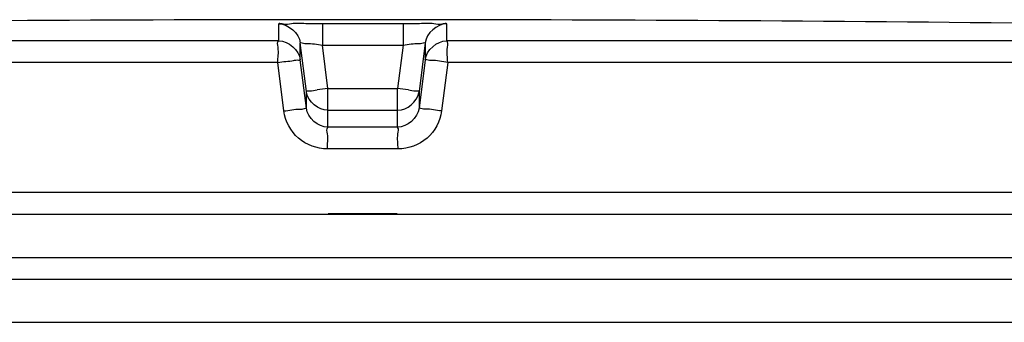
# Model space of a CAD drawing. Header units: millimetres. Extents: x 0 to 420, y 0 to 297.
# Tile 28 of 31: x 327.16 to 331.72, y 254.31 to 255.71. Entities that reach past the tile are written whole.
import ezdxf

# ---------------------------------------------------------------- set-up
doc = ezdxf.new("R2010")
doc.units = ezdxf.units.MM
doc.header["$LTSCALE"] = 23.1
doc.layers.get('0').update_dxf_attribs({"linetype": 'CONTINUOUS'})
doc.layers.add('01_GLOBAL', color=7, linetype='CONTINUOUS')

msp = doc.modelspace()

# ---------------------------------------------------------------- linework, layer by layer
at = {"color": 9, "linetype": 'Continuous'}
for p, q in [((328.3556, 255.6078), (328.3556, 255.6861)), ((328.5572, 255.6885), (328.5573, 255.5874)), ((328.5572, 255.6885), (328.9308, 255.6885)), ((328.9308, 255.6885), (328.9308, 255.5874)), ((329.1324, 255.6861), (329.1324, 255.6078)), ((329.1324, 255.6609), (329.1324, 255.659)), ((329.1324, 255.6549), (329.1324, 255.6527)), ((328.3556, 255.6164), (328.3556, 255.631)), ((329.1324, 255.6456), (329.1324, 255.6429)), ((329.1324, 255.6373), (329.1324, 255.6342)), ((329.1324, 255.6122), (329.1324, 255.6078)), ((328.3556, 255.6078), (321.2515, 255.6078)), ((328.455, 255.5203), (328.455, 255.5985)), ((328.4831, 255.3738), (328.455, 255.5985)), ((328.5823, 255.3874), (328.5573, 255.5874)), ((328.5573, 255.5874), (328.9308, 255.5874)), ((328.9308, 255.5874), (328.9058, 255.3874)), ((329.0331, 255.5985), (329.005, 255.3738)), ((329.0331, 255.5985), (329.0331, 255.5203)), ((336.2366, 255.6078), (329.1324, 255.6078)), ((328.4831, 255.2955), (328.455, 255.5203)), ((329.0331, 255.5203), (329.005, 255.2955)), ((328.3506, 255.5079), (321.1542, 255.5079)), ((328.3791, 255.2831), (328.3506, 255.5079)), ((329.1375, 255.5079), (329.109, 255.2831)), ((336.3338, 255.5079), (329.1375, 255.5079)), ((328.5823, 255.2076), (328.5823, 255.3874)), ((328.5823, 255.3874), (328.9058, 255.3874)), ((328.9058, 255.2076), (328.9058, 255.3874)), ((328.4831, 255.2955), (328.4831, 255.3738)), ((328.4841, 255.3674), (328.4831, 255.3738)), ((329.004, 255.3674), (329.005, 255.3738)), ((329.005, 255.3738), (329.005, 255.2955)), ((328.5823, 255.2863), (328.5811, 255.2863)), ((328.5823, 255.2863), (328.9058, 255.2863)), ((328.9058, 255.2863), (328.9069, 255.2863)), ((328.9058, 255.2076), (328.5823, 255.2076)), ((328.9079, 255.1076), (328.5802, 255.1076)), ((336.344, 254.9053), (321.144, 254.9053)), ((328.584, 254.8093), (328.904, 254.8093))]:
    msp.add_line(p, q, dxfattribs=at)
at = {"color": 7, "linetype": 'Continuous'}
for p, q in [((321.144, 254.8053), (336.344, 254.8053)), ((321.144, 254.6053), (336.344, 254.6053)), ((321.2441, 254.5053), (336.244, 254.5053))]:
    msp.add_line(p, q, dxfattribs=at)
at = {"color": 9, "linetype": 'Continuous'}
for points in [[(328.3556, 255.6549), (328.3556, 255.659), (328.3556, 255.6609), (328.3556, 255.6628), (328.3557, 255.6647), (328.3556, 255.6664), (328.3556, 255.6682), (328.3557, 255.6699), (328.3556, 255.6715), (328.3556, 255.6732), (328.3557, 255.6748), (328.3556, 255.6764), (328.3557, 255.6781), (328.3557, 255.6797), (328.3556, 255.6813), (328.3554, 255.6829), (328.3553, 255.6845), (328.3556, 255.6861)], [(328.3556, 255.631), (328.3556, 255.6504), (328.3556, 255.6549)], [(329.1324, 255.6861), (329.1328, 255.6845), (329.1327, 255.6829), (329.1324, 255.6813), (329.1323, 255.6797), (329.1324, 255.678), (329.1324, 255.6764), (329.1324, 255.6748), (329.1324, 255.6732)], [(329.1324, 255.6715), (329.1324, 255.6698), (329.1324, 255.6682)], [(329.1324, 255.6664), (329.1324, 255.6646), (329.1324, 255.6628)]]:
    msp.add_lwpolyline(points, dxfattribs=at)
at = {"color": 7, "linetype": 'Continuous'}
msp.add_arc((328.744, -33.1447), 288.85, 89.384203, 90.615797, dxfattribs=at)
at = {"color": 9, "linetype": 'Continuous'}
for centre, start, end in [((329.5687, 247.4853), 97.11548, 97.47489), ((327.9193, 247.4853), 82.52511, 82.88452)]:
    msp.add_arc(centre, 7.9634, start, end, dxfattribs=at)
for points, knots in [([(328.3556, 255.6861), (328.3556, 255.6913), (328.3875, 255.6811), (328.4182, 255.6914), (328.4857, 255.687), (328.5316, 255.6885), (328.5572, 255.6885)], [0, 0, 0, 0, 0.076821, 0.294408, 0.618619, 1, 1, 1, 1]), ([(328.9308, 255.6885), (328.9565, 255.6885), (329.0023, 255.687), (329.0699, 255.6914), (329.1006, 255.6811), (329.1324, 255.6913), (329.1324, 255.6861)], [0, 0, 0, 0, 0.381381, 0.705592, 0.923179, 1, 1, 1, 1]), ([(328.3506, 255.5079), (328.3506, 255.5311), (328.3587, 255.5583), (328.3466, 255.6033), (328.3556, 255.6078)], [0, 0, 0, 0, 0.696676, 1, 1, 1, 1]), ([(328.455, 255.5985), (328.455, 255.6012), (328.4715, 255.594), (328.4973, 255.5987), (328.5334, 255.5903), (328.5573, 255.5874)], [0, 0, 0, 0, 0.078306, 0.29792, 1, 1, 1, 1]), ([(328.9308, 255.5874), (328.9547, 255.5903), (328.9908, 255.5987), (329.0166, 255.594), (329.0331, 255.6012), (329.0331, 255.5985)], [0, 0, 0, 0, 0.70208, 0.921694, 1, 1, 1, 1]), ([(329.1375, 255.5079), (329.1375, 255.5311), (329.1294, 255.5583), (329.1415, 255.6033), (329.1324, 255.6078)], [0, 0, 0, 0, 0.696571, 1, 1, 1, 1]), ([(328.3506, 255.5079), (328.3749, 255.5119), (328.4118, 255.5123), (328.4383, 255.5208), (328.4551, 255.5175), (328.455, 255.5203)], [0, 0, 0, 0, 0.702528, 0.921269, 1, 1, 1, 1]), ([(329.1375, 255.5079), (329.113, 255.5109), (329.0789, 255.5192), (329.0478, 255.5157), (329.0346, 255.5226), (329.0331, 255.5203)], [0, 0, 0, 0, 0.702777, 0.921367, 1, 1, 1, 1]), ([(328.4831, 255.3738), (328.4831, 255.3783), (328.51, 255.3723), (328.5206, 255.3794), (328.5328, 255.381)], [0, 0, 0, 0, 0.268012, 1, 1, 1, 1]), ([(328.9553, 255.381), (328.9675, 255.3794), (328.9781, 255.3723), (329.005, 255.3783), (329.005, 255.3738)], [0, 0, 0, 0, 0.731988, 1, 1, 1, 1]), ([(328.3791, 255.2831), (328.4034, 255.2861), (328.4373, 255.2943), (328.4685, 255.291), (328.4815, 255.2977), (328.4831, 255.2955)], [0, 0, 0, 0, 0.703014, 0.921451, 1, 1, 1, 1]), ([(329.109, 255.2831), (329.0847, 255.2861), (329.0507, 255.2943), (329.0195, 255.291), (329.0066, 255.2977), (329.005, 255.2955)], [0, 0, 0, 0, 0.703014, 0.921451, 1, 1, 1, 1]), ([(328.5802, 255.1076), (328.5326, 255.1077), (328.4342, 255.143), (328.385, 255.2359), (328.3791, 255.2831)], [0, 0, 0, 0, 0.499748, 1, 1, 1, 1]), ([(329.109, 255.2831), (329.1031, 255.236), (329.054, 255.1431), (328.9556, 255.1076), (328.9079, 255.1076)], [0, 0, 0, 0, 0.498891, 1, 1, 1, 1]), ([(328.5802, 255.1076), (328.5802, 255.1309), (328.5866, 255.1616), (328.5759, 255.1998), (328.5823, 255.2076)], [0, 0, 0, 0, 0.697837, 1, 1, 1, 1]), ([(328.9079, 255.1076), (328.9079, 255.1309), (328.9014, 255.1616), (328.9122, 255.1998), (328.9058, 255.2076)], [0, 0, 0, 0, 0.697838, 1, 1, 1, 1])]:
    msp.add_open_spline(points, degree=3, knots=knots, dxfattribs=at)
for points in [[(328.3556, 255.6861), (328.3998, 255.6862), (328.4495, 255.6423), (328.455, 255.5985)], [(329.1324, 255.6861), (329.0883, 255.6862), (329.0386, 255.6423), (329.0331, 255.5985)], [(328.3556, 255.6078), (328.3998, 255.6079), (328.4495, 255.5641), (328.455, 255.5203)], [(329.0331, 255.5203), (329.0386, 255.5641), (329.0883, 255.6079), (329.1324, 255.6078)], [(328.5823, 255.2076), (328.5381, 255.2076), (328.4886, 255.2516), (328.4831, 255.2955)], [(329.005, 255.2955), (328.9995, 255.2516), (328.9499, 255.2076), (328.9058, 255.2076)]]:
    msp.add_open_spline(points, degree=3, dxfattribs=at)
at = {"color": 7, "linetype": 'Continuous'}
for points in [[(328.5811, 255.2863), (328.539, 255.2868), (328.4922, 255.326), (328.4841, 255.3674)], [(328.9069, 255.2863), (328.9491, 255.2868), (328.9959, 255.326), (329.004, 255.3674)]]:
    msp.add_open_spline(points, degree=3, dxfattribs=at)
at = {"layer": '01_GLOBAL', "color": 7, "linetype": 'Continuous'}
msp.add_line((321.2441, 254.5053), (336.244, 254.5053), dxfattribs=at)
at = {"layer": '01_GLOBAL', "color": 9, "linetype": 'Continuous'}
msp.add_line((321.044, 254.3053), (336.444, 254.3053), dxfattribs=at)

doc.saveas('drawing.dxf')
